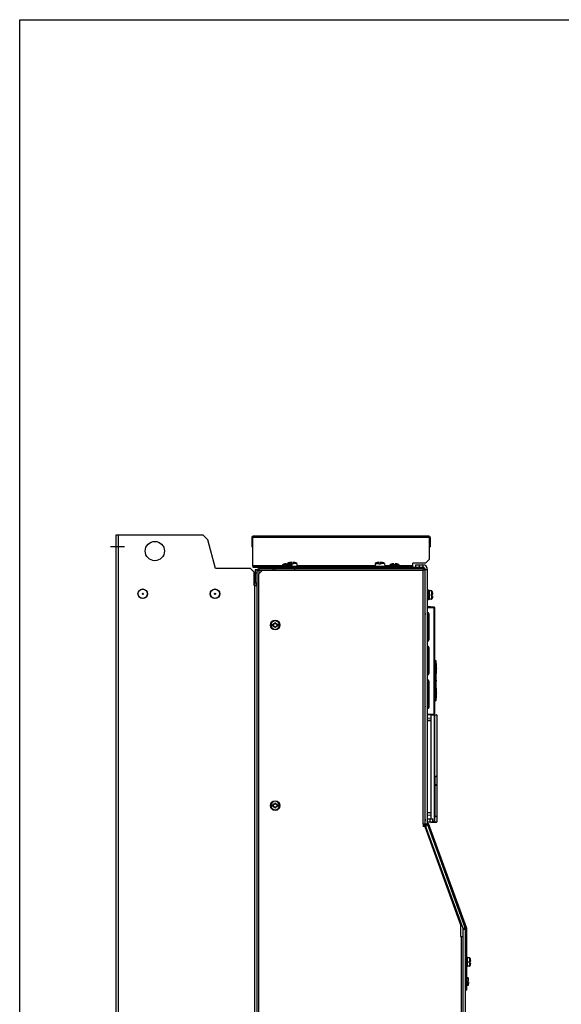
# Model space of a CAD drawing. Header units: millimetres. Extents: x 0 to 1800, y 0 to 1500.
# Tile 11 of 27: x 0 to 450, y 682 to 1500. Entities that reach past the tile are written whole.
import ezdxf

# ---------------------------------------------------------------- set-up
doc = ezdxf.new("R2010")
doc.units = ezdxf.units.MM
doc.header["$LTSCALE"] = 99
doc.linetypes.add('CENTER', pattern=[0.6, 0.375, -0.075, 0.075, -0.075])
doc.layers.get('0').update_dxf_attribs({"linetype": 'CONTINUOUS'})
doc.layers.add('002_AXIS', color=7, linetype='CONTINUOUS')
doc.layers.add('00_COMPONENTS', color=7, linetype='CONTINUOUS')

msp = doc.modelspace()

# ---------------------------------------------------------------- linework, layer by layer
at = {"color": 7, "linetype": 'CONTINUOUS'}
for p, q in [((0, 0), (0, 1500)), ((0, 1500), (1800, 1500)), ((336.66, 837.49), (336.96, 834.32)), ((336.66, 832.92), (337.09, 828.35)), ((337.4, 829.7), (337.67, 826.75))]:
    msp.add_line(p, q, dxfattribs=at)
at = {"layer": '002_AXIS', "color": 7, "linetype": 'CENTER'}
msp.add_line((86.96, 1061.94), (75.4, 1061.94), dxfattribs=at)
at = {"layer": '00_COMPONENTS', "color": 3, "linetype": 'CONTINUOUS'}
for p, q in [((80.26, 441.94), (80.26, 1071.94)), ((80.26, 1071.94), (152.26, 1071.94)), ((152.26, 1071.94), (156.36, 1067.84)), ((162.76, 1043.94), (156.36, 1067.84)), ((192.76, 1069.64), (192.76, 1061.94)), ((193.76, 1045.94), (193.76, 1069.64)), ((339.86, 1070.94), (194.06, 1070.94)), ((340.16, 1069.64), (340.16, 1051.44)), ((341.16, 1069.64), (341.16, 1061.94)), ((326.76, 1045.94), (326.76, 1048.44)), ((337.16, 1048.44), (326.76, 1048.44)), ((340.16, 1051.44), (337.16, 1048.44)), ((191.76, 1043.94), (162.76, 1043.94)), ((191.76, 1043.94), (194.76, 1040.94)), ((193.76, 1045.94), (326.76, 1045.94)), ((194.76, 1029.94), (194.76, 1040.94)), ((197.26, 470.74), (197.26, 1042.14)), ((201.76, 1042.44), (198.76, 1039.44)), ((198.76, 473.44), (198.76, 1039.44)), ((199.06, 1043.94), (335.66, 1043.94)), ((199.06, 1042.44), (228.26, 1042.44)), ((212.26, 1042.44), (212.26, 1043.94)), ((228.26, 1043.94), (228.26, 1042.44)), ((328.96, 1046.94), (334.96, 1046.94)), ((335.43, 1042.94), (335.44, 1043)), ((335.44, 1043), (335.66, 1043.94)), ((335.66, 1042.71), (335.71, 1042.72)), ((335.71, 1042.72), (336.66, 1042.94)), ((336.66, 1042.94), (336.66, 831.54)), ((338.96, 831.6), (338.96, 1042.94)), ((194.76, 1029.94), (197.26, 1029.94)), ((336.66, 831.54), (335.36, 831.54)), ((335.36, 831.54), (335.36, 829.54)), ((336.66, 829.54), (335.36, 829.54)), ((336.3, 830.36), (335.51, 830.01)), ((335.56, 829.97), (336.07, 829.54)), ((336.66, 829.54), (366.36, 747.94)), ((370.22, 745.36), (339.08, 830.92)), ((346.22, 804.32), (342.11, 815.6)), ((370.28, 745.24), (348.47, 805.15)), ((366.36, 747.94), (366.36, 738.14)), ((366.36, 738.14), (368.16, 738.14)), ((368.16, 738.14), (368.16, 469.94)), ((370.46, 468.94), (370.46, 743.99)), ((368.16, 705.29), (368.46, 705.29)), ((368.46, 695.99), (368.16, 695.99))]:
    msp.add_line(p, q, dxfattribs=at)
at = {"layer": '00_COMPONENTS', "color": 9, "linetype": 'CONTINUOUS'}
for p, q in [((82.06, 441.94), (82.06, 1071.94)), ((340.16, 1069.64), (193.76, 1069.64)), ((221.15, 1047.74), (221.15, 1047.81)), ((223.37, 1047.74), (223.37, 1047.81)), ((310.25, 1047.74), (310.25, 1047.81)), ((312.47, 1047.74), (312.47, 1047.81)), ((218.26, 1046.24), (193.76, 1046.24)), ((195.26, 1033.64), (195.26, 1040.24)), ((199.06, 1039.74), (199.06, 1042.44)), ((218.26, 1046.15), (226.26, 1046.15)), ((218.71, 1046.99), (221.66, 1046.99)), ((225.8, 1046.99), (222.86, 1046.99)), ((228.26, 1042.64), (335.36, 1042.64)), ((295.26, 1046.24), (230.36, 1046.24)), ((307.36, 1046.24), (303.26, 1046.24)), ((307.36, 1046.15), (315.36, 1046.15)), ((307.81, 1046.99), (310.76, 1046.99)), ((314.9, 1046.99), (311.96, 1046.99)), ((326.76, 1046.24), (315.36, 1046.24)), ((334.96, 1046.94), (334.96, 1044.94)), ((335.36, 831.54), (335.36, 1042.64)), ((338.96, 1042.94), (336.96, 1042.94)), ((195.46, 494.64), (195.46, 1031.44)), ((197.26, 1031.74), (195.76, 1031.74)), ((342.13, 1025.44), (342.13, 1022.54)), ((342.79, 1024.95), (342.79, 1022.54)), ((342.13, 1021.34), (342.13, 1018.44)), ((342.79, 1021.34), (342.79, 1018.93)), ((336.96, 1011.44), (336.66, 1011.44)), ((338.96, 1011.44), (344.66, 1011.44)), ((344.16, 1011.94), (344.16, 923.07)), ((336.66, 1005.42), (336.88, 1005.42)), ((336.88, 998.94), (336.88, 1005.42)), ((336.88, 1005.42), (336.96, 1005.34)), ((339.83, 1005.42), (339.69, 1005.27)), ((339.83, 985.46), (339.83, 1005.42)), ((339.83, 1005.42), (340.33, 1005.42)), ((340.33, 985.46), (340.33, 1005.42)), ((339.83, 985.46), (339.69, 985.61)), ((339.83, 985.46), (340.33, 985.46)), ((339.83, 977.42), (339.69, 977.27)), ((339.83, 957.46), (339.83, 977.42)), ((339.83, 977.42), (340.33, 977.42)), ((340.33, 957.46), (340.33, 977.42)), ((339.83, 957.46), (339.69, 957.61)), ((339.83, 957.46), (340.33, 957.46)), ((346.13, 961.08), (346.13, 964.69)), ((346.13, 964.69), (346.23, 964.69)), ((346.13, 956.89), (346.13, 960.25)), ((339.83, 949.42), (339.7, 949.28)), ((339.83, 929.46), (339.83, 949.42)), ((339.83, 949.42), (340.33, 949.42)), ((340.33, 929.46), (340.33, 949.42)), ((346.07, 951.07), (346.23, 951.07)), ((346.23, 950.31), (346.07, 950.31)), ((336.88, 929.46), (336.88, 945.94)), ((346.13, 941.13), (346.13, 944.48)), ((346.13, 936.69), (346.13, 940.3)), ((346.13, 936.69), (346.23, 936.69)), ((336.66, 929.46), (336.88, 929.46)), ((336.88, 929.46), (336.96, 929.54)), ((339.83, 929.46), (339.69, 929.61)), ((339.83, 929.46), (340.33, 929.46)), ((339.56, 917.4), (338.96, 917.39)), ((341.66, 917.44), (339.56, 917.4)), ((341.66, 922.34), (344.4, 922.2)), ((344.4, 922.2), (344.4, 833.38)), ((344.68, 922.2), (344.4, 922.2)), ((344.68, 922.2), (344.68, 833.38)), ((346.66, 922.09), (344.68, 922.2)), ((338.95, 841.18), (339.56, 841.17)), ((339.56, 841.17), (341.66, 841.14)), ((340.98, 833.18), (340.96, 835.94)), ((338.96, 831.6), (336.96, 831.6)), ((339.08, 830.92), (337.2, 830.23)), ((344.4, 833.38), (343.26, 833.32)), ((344.68, 833.38), (344.4, 833.38)), ((344.68, 833.38), (346.66, 833.49)), ((351.12, 800.79), (350.18, 800.45)), ((370.22, 745.36), (368.34, 744.68)), ((370.28, 745.24), (371.22, 745.58)), ((366.86, 738.14), (366.86, 470.24)), ((370.46, 743.99), (368.46, 743.99)), ((370.46, 744.21), (371.46, 744.21)), ((373.63, 720.44), (373.63, 717.54)), ((373.63, 716.34), (373.63, 713.44)), ((374.3, 719.95), (374.3, 717.54)), ((374.3, 716.34), (374.3, 713.93)), ((368.16, 704.29), (368.46, 704.29)), ((368.46, 696.99), (368.16, 696.99)), ((371.46, 695.64), (370.46, 695.64))]:
    msp.add_line(p, q, dxfattribs=at)
at = {"layer": '00_COMPONENTS', "color": 7, "linetype": 'CONTINUOUS'}
for p, q in [((193.76, 1069.64), (192.76, 1069.64)), ((340.16, 1069.64), (341.16, 1069.64)), ((193.76, 1061.94), (192.76, 1061.94)), ((340.16, 1061.94), (341.16, 1061.94)), ((220.33, 1047.74), (220.26, 1047.72)), ((220.26, 1047.72), (220.33, 1047.74)), ((220.26, 1047.72), (220.26, 1047.72)), ((220.26, 1047.72), (220.26, 1047.72)), ((220.47, 1047.78), (220.33, 1047.74)), ((220.56, 1047.81), (220.47, 1047.78)), ((221.24, 1047.88), (221.24, 1047.72)), ((221.66, 1046.94), (221.66, 1047.8)), ((222.44, 1048.16), (222.39, 1046.94)), ((222.44, 1048.16), (225.81, 1048.16)), ((222.86, 1047.8), (222.86, 1046.94)), ((223.28, 1047.88), (223.28, 1047.72)), ((224.26, 1047.72), (223.96, 1047.81)), ((224.11, 1048.85), (224.11, 1048.87)), ((224.26, 1047.72), (224.26, 1047.72)), ((224.26, 1047.72), (224.26, 1047.72)), ((224.26, 1047.72), (224.26, 1047.72)), ((225.81, 1047.59), (225.81, 1049.16)), ((226.91, 1047.59), (225.81, 1047.59)), ((226.91, 1049.16), (226.91, 1047.59)), ((230.28, 1048.16), (226.91, 1048.16)), ((228.61, 1048.87), (228.61, 1048.85)), ((230.28, 1048.16), (230.36, 1045.94)), ((295.34, 1048.16), (295.26, 1045.94)), ((295.34, 1048.16), (298.71, 1048.16)), ((297.01, 1048.85), (297.01, 1048.87)), ((298.71, 1047.59), (298.71, 1049.16)), ((299.81, 1047.59), (298.71, 1047.59)), ((299.81, 1049.16), (299.81, 1047.59)), ((303.18, 1048.16), (299.81, 1048.16)), ((301.51, 1048.87), (301.51, 1048.85)), ((303.18, 1048.16), (303.26, 1045.94)), ((309.43, 1047.74), (309.36, 1047.72)), ((309.36, 1047.72), (309.43, 1047.74)), ((309.36, 1047.72), (309.36, 1047.72)), ((309.36, 1047.72), (309.36, 1047.72)), ((309.57, 1047.78), (309.43, 1047.74)), ((309.66, 1047.81), (309.57, 1047.78)), ((310.34, 1047.88), (310.34, 1047.72)), ((310.76, 1046.94), (310.76, 1047.8)), ((311.96, 1047.8), (311.96, 1046.94)), ((312.38, 1047.88), (312.38, 1047.72)), ((313.36, 1047.72), (313.06, 1047.81)), ((313.36, 1047.72), (313.36, 1047.72)), ((313.36, 1047.72), (313.36, 1047.72)), ((313.36, 1047.72), (313.36, 1047.72)), ((193.76, 1045.94), (193.76, 1044.94)), ((193.76, 1044.94), (334.96, 1044.94)), ((194.76, 1040.24), (195.26, 1040.24)), ((195.76, 1042.94), (195.76, 1031.74)), ((197.26, 1042.94), (195.76, 1042.94)), ((197.26, 1039.94), (195.76, 1039.94)), ((196.76, 1045.94), (196.76, 1044.94)), ((199.06, 1042.44), (199.06, 1043.94)), ((210.26, 1043.94), (210.26, 1042.44)), ((217.26, 1043.94), (217.26, 1044.94)), ((218.26, 1046.15), (218.26, 1045.94)), ((220.26, 1043.94), (220.26, 1044.94)), ((222.86, 1046.94), (221.66, 1046.94)), ((226.26, 1046.15), (226.26, 1045.94)), ((307.36, 1046.15), (307.36, 1045.94)), ((311.96, 1046.94), (310.76, 1046.94)), ((315.36, 1046.15), (315.36, 1045.94)), ((323.76, 1044.94), (323.76, 1045.94)), ((326.76, 1044.94), (326.76, 1045.94)), ((328.96, 1046.94), (328.96, 1044.94)), ((331.36, 1044.94), (331.36, 1043.94)), ((331.96, 1046.94), (331.96, 1044.94)), ((334.36, 1044.94), (334.36, 1043.94)), ((335.66, 1042.94), (335.66, 1043.94)), ((335.66, 1042.94), (336.66, 1042.94)), ((336.96, 831.6), (336.96, 1042.94)), ((194.76, 1033.64), (195.26, 1033.64)), ((195.46, 1031.44), (194.76, 1031.44)), ((336.96, 1025.75), (336.66, 1025.52)), ((336.96, 1023.84), (336.66, 1023.73)), ((339.56, 1025.94), (338.96, 1025.94)), ((339.56, 1017.94), (339.56, 1025.94)), ((340.56, 1025.69), (339.56, 1025.69)), ((340.56, 1018.19), (340.56, 1025.69)), ((342.13, 1025.44), (340.56, 1025.44)), ((342.94, 1024.44), (342.79, 1024.95)), ((342.93, 1024.44), (342.94, 1024.44)), ((336.96, 1020.03), (336.66, 1020.15)), ((336.96, 1018.13), (336.66, 1018.36)), ((339.56, 1017.94), (338.96, 1017.94)), ((340.56, 1018.19), (339.56, 1018.19)), ((342.13, 1018.44), (340.56, 1018.44)), ((342.06, 1021.34), (342.06, 1022.54)), ((342.06, 1022.54), (343.23, 1022.54)), ((342.06, 1021.34), (343.23, 1021.34)), ((342.94, 1019.43), (342.79, 1018.93)), ((342.94, 1019.44), (342.93, 1019.44)), ((336.96, 1011.94), (336.66, 1011.94)), ((344.16, 1011.94), (338.96, 1011.94)), ((339.16, 1012.24), (341.16, 1012.24)), ((344.66, 1011.44), (344.66, 923.57)), ((336.66, 998.94), (336.96, 998.94)), ((339.69, 1005.14), (338.96, 1005.14)), ((339.69, 1004.14), (338.96, 1004.14)), ((338.96, 1001.46), (339.69, 1001.47)), ((339.69, 999.32), (338.96, 999.31)), ((339.69, 985.61), (339.69, 1005.27)), ((208.7, 997.54), (210.62, 997.54)), ((210.62, 996.34), (208.7, 996.34)), ((210.64, 997.53), (210.62, 997.54)), ((210.62, 996.34), (210.64, 996.35)), ((213.9, 997.54), (213.88, 997.53)), ((213.88, 996.35), (213.9, 996.34)), ((213.9, 997.54), (215.82, 997.54)), ((215.82, 996.34), (213.9, 996.34)), ((339.69, 998.06), (338.96, 998.07)), ((338.96, 995.92), (339.69, 995.91)), ((339.69, 994.77), (338.96, 994.76)), ((338.96, 992.94), (339.69, 992.94)), ((339.69, 974.94), (338.96, 974.92)), ((339.69, 964.67), (339.69, 977.27)), ((339.69, 970.17), (338.96, 970.16)), ((346.06, 967.01), (344.66, 968.01)), ((346.06, 934.37), (346.06, 967.01)), ((338.96, 964.66), (339.7, 964.67)), ((338.96, 963.52), (339.7, 963.51)), ((339.69, 957.61), (339.69, 963.51)), ((339.7, 963.51), (339.7, 964.67)), ((346.23, 956.96), (346.23, 964.69)), ((338.96, 949.86), (339.58, 949.87)), ((339.7, 949.28), (339.58, 949.87)), ((339.7, 948.71), (339.7, 949.28)), ((346.06, 956.66), (346.13, 956.74)), ((346.13, 951.17), (346.06, 951.17)), ((346.13, 950.21), (346.06, 950.21)), ((346.13, 956.74), (346.16, 956.77)), ((346.23, 950.31), (346.23, 951.07)), ((336.66, 945.94), (336.96, 945.94)), ((338.96, 948.72), (339.7, 948.71)), ((338.96, 945.96), (339.69, 945.97)), ((339.69, 943.82), (338.96, 943.81)), ((339.69, 942.56), (338.96, 942.57)), ((339.69, 929.61), (339.69, 948.71)), ((346.13, 944.64), (346.06, 944.72)), ((346.16, 944.61), (346.13, 944.64)), ((346.21, 944.51), (346.16, 944.61)), ((346.21, 944.51), (346.21, 944.51)), ((346.23, 936.69), (346.23, 944.41)), ((338.96, 940.42), (339.69, 940.41)), ((338.96, 935.44), (339.69, 935.43)), ((339.69, 932.88), (338.96, 932.87)), ((346.06, 934.37), (344.66, 933.36)), ((338.96, 922.8), (344.18, 923.07)), ((338.96, 922.59), (341.66, 922.64)), ((338.96, 919.83), (341.66, 919.64)), ((341.66, 917.64), (338.96, 917.59)), ((340.26, 922.87), (340.26, 922.61)), ((341.66, 922.64), (346.37, 922.39)), ((341.66, 922.34), (341.66, 835.94)), ((343.06, 923.01), (343.05, 922.57)), ((346.66, 922.09), (346.66, 871.19)), ((344.94, 869.94), (344.94, 864.19)), ((344.95, 864.24), (344.95, 869.94)), ((344.98, 870.99), (346.66, 870.99)), ((346.63, 871.19), (345.01, 871.19)), ((346.46, 871.19), (346.46, 870.99)), ((346.66, 871.19), (346.63, 871.19)), ((346.66, 870.99), (346.66, 864.24)), ((344.94, 864.19), (345.21, 864.19)), ((344.94, 863.69), (344.94, 838.94)), ((344.94, 863.69), (345.21, 863.69)), ((346.66, 864.24), (344.95, 864.24)), ((344.95, 863.69), (344.95, 839.44)), ((346.66, 863.69), (344.95, 863.69)), ((345.21, 863.69), (345.21, 864.19)), ((346.46, 864.24), (346.46, 863.69)), ((346.66, 863.69), (346.66, 837.94)), ((208.7, 847.54), (210.62, 847.54)), ((210.62, 846.34), (208.7, 846.34)), ((210.64, 847.53), (210.62, 847.54)), ((210.62, 846.34), (210.64, 846.35)), ((213.9, 847.54), (213.88, 847.53)), ((213.88, 846.35), (213.9, 846.34)), ((213.9, 847.54), (215.82, 847.54)), ((215.82, 846.34), (213.9, 846.34)), ((341.66, 840.94), (338.96, 840.99)), ((341.66, 838.94), (338.96, 838.75)), ((338.96, 835.94), (343.21, 835.94)), ((343.06, 835.94), (343.01, 833.28)), ((343.26, 833.02), (343.21, 835.94)), ((346.66, 837.94), (344.97, 837.94)), ((346.63, 837.69), (345.01, 837.69)), ((346.46, 837.94), (346.46, 837.69)), ((346.66, 837.69), (346.63, 837.69)), ((346.66, 837.69), (346.66, 833.48)), ((336.15, 830.78), (335.51, 830.01)), ((336.76, 831), (336.16, 830.77)), ((336.85, 830.91), (336.21, 829.54)), ((336.84, 831.03), (336.76, 831)), ((368.34, 744.68), (337.2, 830.23)), ((343.01, 833.28), (338.96, 833.07)), ((338.96, 831.8), (339.73, 832.08)), ((341.66, 832.94), (339.07, 833.07)), ((371.22, 745.58), (339.73, 832.08)), ((341.66, 832.94), (346.37, 833.19)), ((341.76, 833.22), (341.76, 832.94)), ((340.83, 818.07), (341.81, 817.62)), ((342.48, 815.73), (342.11, 815.6)), ((343.16, 813.85), (342.8, 813.72)), ((345.9, 806.34), (345.53, 806.2)), ((346.58, 804.46), (346.22, 804.32)), ((348.46, 805.14), (349.41, 805.49)), ((350.44, 802.67), (349.5, 802.33)), ((368.46, 468.94), (368.46, 743.99)), ((371.46, 720.69), (371.46, 744.21)), ((368.46, 720.75), (368.16, 720.52)), ((371.06, 720.94), (370.46, 720.94)), ((371.06, 712.94), (371.06, 720.94)), ((372.06, 720.69), (371.06, 720.69)), ((372.06, 713.19), (372.06, 720.69)), ((373.63, 720.44), (372.06, 720.44)), ((368.46, 718.84), (368.16, 718.73)), ((368.46, 715.03), (368.16, 715.15)), ((368.46, 713.13), (368.16, 713.36)), ((371.06, 712.94), (370.46, 712.94)), ((372.06, 713.19), (371.06, 713.19)), ((371.46, 693.64), (371.46, 713.19)), ((373.63, 713.44), (372.06, 713.44)), ((373.56, 717.54), (374.73, 717.54)), ((373.56, 716.34), (373.56, 717.54)), ((373.56, 716.34), (374.73, 716.34)), ((374.44, 719.44), (374.3, 719.95)), ((374.44, 714.43), (374.3, 713.93)), ((374.43, 719.44), (374.44, 719.44)), ((374.44, 714.44), (374.43, 714.44)), ((372.66, 703.84), (371.46, 703.84)), ((372.95, 701.14), (372.66, 703.84)), ((372.66, 703.84), (372.66, 701.14)), ((372.66, 697.44), (371.46, 697.44)), ((371.96, 701.14), (372.95, 701.14)), ((371.96, 701.14), (371.96, 700.14)), ((372.95, 700.14), (371.96, 700.14)), ((372.66, 697.44), (372.66, 700.14)), ((372.95, 700.14), (372.66, 697.44)), ((371.46, 693.64), (370.46, 693.64))]:
    msp.add_line(p, q, dxfattribs=at)
for points in [[(346.23, 960.86), (346.15, 961.07), (346.06, 961.14)], [(346.13, 956.74), (346.16, 956.77), (346.19, 956.83)], [(346.16, 956.77), (346.21, 956.86), (346.23, 956.96)], [(346.23, 944.41), (346.21, 944.51), (346.16, 944.61)], [(346.06, 940.24), (346.15, 940.31), (346.23, 940.52)]]:
    msp.add_lwpolyline(points, dxfattribs=at)
at = {"layer": '00_COMPONENTS', "color": 3, "linetype": 'CONTINUOUS'}
for centre, radius in [((112.26, 1058.44), 8), ((102.26, 1022.94), 4), ((162.26, 1022.94), 4)]:
    msp.add_circle(centre, radius, dxfattribs=at)
at = {"layer": '00_COMPONENTS', "color": 7, "linetype": 'CONTINUOUS'}
for centre, radius in [((102.26, 1022.94), 3.8), ((102.26, 1022.94), 0.5), ((162.26, 1022.94), 3.8), ((162.26, 1022.94), 0.5), ((212.26, 996.94), 4), ((212.26, 846.94), 4)]:
    msp.add_circle(centre, radius, dxfattribs=at)
at = {"layer": '00_COMPONENTS', "color": 3, "linetype": 'CONTINUOUS'}
for centre, radius, start, end in [((194.06, 1069.64), 1.3, 90, 180), ((199.61, 1069.62), 5.85, 176.42658, 179.85937), ((339.86, 1069.64), 1.3, 0, 90), ((334.3, 1069.62), 5.85, 0.14063, 3.57342), ((199.06, 1042.14), 1.8, 90, 180), ((199.09, 1030.82), 11.62, 90.13436, 91.80425), ((334.96, 1042.94), 4, 0, 90), ((266.68, 1058.66), 70.52, 346.86821, 347.12298), ((351.38, 973.96), 70.52, 102.87702, 103.13179), ((195.46, 1031.74), 1.8, 270, 360), ((366.34, 760.29), 76.24, 112.94133, 113.2056), ((369.64, 752.47), 84.72, 112.7678, 112.94142), ((340.96, 831.6), 2, 180, 200), ((366.46, 743.99), 4, 0, 20), ((367.46, 744.21), 3, 0, 20)]:
    msp.add_arc(centre, radius, start, end, dxfattribs=at)
at = {"layer": '00_COMPONENTS', "color": 7, "linetype": 'CONTINUOUS'}
for centre, radius, start, end in [((222.26, 1041.54), 6.5, 107.92015, 123.05573), ((226.36, 1041.19), 8, 106.33482, 119.36023), ((226.36, 1041.19), 7.99, 93.94846, 106.36145), ((222.26, 1041.54), 6.5, 56.94427, 72.07985), ((226.36, 1041.19), 7.99, 73.63855, 86.05154), ((226.36, 1041.19), 8, 60.63977, 73.66518), ((299.26, 1041.19), 8, 106.33482, 119.36023), ((299.26, 1041.19), 7.99, 93.94846, 106.36145), ((299.26, 1041.19), 7.99, 73.63855, 86.05154), ((299.26, 1041.19), 8, 60.63977, 73.66518), ((311.36, 1041.54), 6.5, 107.92015, 123.05573), ((311.36, 1041.54), 6.5, 56.94427, 72.07985), ((195.26, 1040.74), 0.5, 270, 360), ((219.26, 1046.15), 1, 123.05573, 180), ((225.26, 1046.15), 1, 0, 56.94427), ((308.36, 1046.15), 1, 123.05573, 180), ((314.36, 1046.15), 1, 0, 56.94427), ((334.36, 1042.64), 2.3, 6.1294, 90), ((334.96, 1042.94), 2, 0, 90), ((195.26, 1033.14), 0.5, 0, 90), ((195.46, 1031.74), 0.3, 270, 360), ((342.13, 1024.74), 0.7, 17.5222, 90), ((333.26, 1021.94), 9.99, 3.44404, 14.49567), ((342.13, 1019.14), 0.7, 270, 342.4778), ((333.26, 1021.94), 9.99, 345.50433, 356.55596), ((339.16, 1011.94), 0.3, 90, 133.55555), ((341.16, 1011.94), 0.3, 360, 90), ((344.16, 1011.44), 0.5, 0, 90), ((211.28, 998.64), 0.681, 240, 360), ((212.26, 998.64), 0.3, 0, 180), ((213.24, 998.64), 0.681, 180, 300), ((339.87, 998.64), 5.3, 92.7546, 103.87832), ((339.87, 998.64), 5, 92.91904, 104.70364), ((212.26, 996.94), 3.61, 170.44028, 189.55972), ((210.79, 997.79), 0.3, 60, 236.44269), ((210.79, 996.09), 0.3, 123.55731, 300), ((210.3, 996.94), 0.681, 300, 60), ((211.28, 995.24), 0.681, 0, 120), ((212.26, 995.24), 0.3, 180, 360), ((213.24, 995.24), 0.681, 60, 180), ((214.22, 996.94), 0.681, 120, 240), ((213.73, 997.79), 0.3, 303.55731, 120), ((213.73, 996.09), 0.3, 240, 56.44269), ((212.26, 996.94), 3.61, 350.44028, 9.55972), ((345.73, 964.69), 0.5, 360, 47.54394), ((346.13, 951.07), 0.1, 0, 89), ((346.13, 950.31), 0.1, 271, 360), ((345.73, 936.69), 0.5, 312.45606, 360), ((339.75, 918.13), 4.64, 67.74366, 75.43072), ((344.16, 923.57), 0.5, 273, 360), ((344.38, 922.2), 0.3, 359.97067, 62.40616), ((346.36, 922.09), 0.3, 0, 87), ((348.43, 870.69), 3.47, 174.44808, 175.39855), ((212.26, 846.94), 3.61, 170.44028, 189.55972), ((210.79, 847.79), 0.3, 60, 236.44269), ((210.79, 846.09), 0.3, 123.55731, 300), ((210.3, 846.94), 0.681, 300, 60), ((211.28, 848.64), 0.681, 240, 360), ((211.28, 845.24), 0.681, 0, 120), ((212.26, 848.64), 0.3, 0, 180), ((212.26, 845.24), 0.3, 180, 360), ((213.24, 848.64), 0.681, 180, 300), ((213.24, 845.24), 0.681, 60, 180), ((214.22, 846.94), 0.681, 120, 240), ((213.73, 847.79), 0.3, 303.55731, 120), ((213.73, 846.09), 0.3, 240, 56.44269), ((212.26, 846.94), 3.61, 350.44028, 9.55972), ((370.39, 839.44), 25.44, 179.99548, 181.16201), ((364.61, 839.33), 19.65, 181.18076, 181.86321), ((340.96, 831.6), 4, 180, 200), ((344.38, 833.38), 0.3, 273.04987, 0.06296), ((346.36, 833.49), 0.3, 273, 360), ((366.46, 743.99), 2, 0, 20), ((367.46, 744.21), 4, 0, 20), ((373.63, 719.74), 0.7, 17.5222, 90), ((373.63, 714.14), 0.7, 270, 342.4778), ((364.76, 716.94), 9.99, 3.44404, 14.49567), ((364.76, 716.94), 9.99, 345.50433, 356.55596)]:
    msp.add_arc(centre, radius, start, end, dxfattribs=at)
at = {"layer": '00_COMPONENTS', "color": 9, "linetype": 'CONTINUOUS'}
for centre, radius, start, end in [((338.39, 1005.41), 2, 137.44554, 149.78371), ((338.34, 1005.42), 1.5, 359.89503, 64.44168), ((338.34, 1005.42), 2, 359.96621, 70.94401), ((212.26, 996.94), 3.55, 9.7431, 170.2569), ((338.39, 1005.42), 1.51, 168.78004, 180.0242), ((212.26, 996.94), 3.55, 189.7431, 350.2569), ((338.34, 985.46), 2, 288.25259, 0.03269), ((338.34, 985.46), 1.5, 295.15921, 0.10395), ((338.34, 977.42), 1.5, 359.89503, 64.44168), ((338.34, 977.42), 2, 359.96621, 70.94401), ((338.34, 957.46), 2, 288.25414, 0.03267), ((338.34, 957.46), 1.5, 295.16016, 0.10395), ((338.34, 949.42), 1.5, 359.89503, 64.44168), ((338.34, 949.42), 2, 359.96621, 70.94401), ((345.93, 944.48), 0.204, 0.07091, 12.97723), ((338.38, 929.46), 2, 209.43339, 222.72667), ((338.39, 929.46), 1.51, 179.97972, 190.57621), ((338.34, 929.46), 2, 288.25414, 0.03267), ((338.34, 929.46), 1.5, 295.16016, 0.10395), ((212.26, 846.94), 3.55, 9.7431, 170.2569), ((212.26, 846.94), 3.55, 189.7431, 350.2569)]:
    msp.add_arc(centre, radius, start, end, dxfattribs=at)
at = {"layer": '00_COMPONENTS', "color": 7, "linetype": 'CONTINUOUS'}
for centre, major_axis, start_param, end_param in [((338.19, 1005.27), (0.79, 1.28), 5.266937, 6.259286), ((338.19, 985.61), (-0.79, 1.28), -3.117694, -2.125345), ((338.19, 977.27), (0.79, 1.28), -1.016248, -0.023899), ((338.19, 957.61), (-0.79, 1.28), -3.117694, -2.125345), ((338.19, 949.27), (0.79, 1.28), -0.607352, 0.008638), ((338.19, 929.61), (-0.79, 1.28), -3.117694, -2.125345)]:
    msp.add_ellipse(centre, major_axis=major_axis, ratio=0.997962, start_param=start_param, end_param=end_param, dxfattribs=at)
at = {"layer": '00_COMPONENTS', "color": 3, "linetype": 'CONTINUOUS'}
for points, knots in [([(194.06, 1070.94), (194.02, 1070.94), (193.93, 1070.85), (193.83, 1070.53), (193.78, 1070.22), (193.77, 1069.99)], [0, 0, 0, 0, 0.113155, 0.319806, 1, 1, 1, 1]), ([(339.86, 1070.94), (339.9, 1070.94), (339.99, 1070.85), (340.09, 1070.53), (340.13, 1070.22), (340.15, 1069.99)], [0, 0, 0, 0, 0.113155, 0.319806, 1, 1, 1, 1]), ([(197.26, 1042.14), (197.26, 1042.19), (197.43, 1042.28), (197.71, 1042.34), (198.18, 1042.41), (198.53, 1042.43), (198.72, 1042.43)], [0, 0, 0, 0, 0.095919, 0.304372, 0.616331, 1, 1, 1, 1])]:
    msp.add_open_spline(points, degree=3, knots=knots, dxfattribs=at)
at = {"layer": '00_COMPONENTS', "color": 7, "linetype": 'CONTINUOUS'}
for points, knots in [([(220.82, 1047.87), (220.8, 1047.86), (220.71, 1047.85), (220.62, 1047.82), (220.56, 1047.81)], [0, 0, 0, 0, 0.241391, 1, 1, 1, 1]), ([(221.01, 1047.9), (220.99, 1047.9), (220.93, 1047.89), (220.87, 1047.88), (220.82, 1047.87)], [0, 0, 0, 0, 0.23013, 1, 1, 1, 1]), ([(221.15, 1047.91), (221.14, 1047.91), (221.09, 1047.91), (221.04, 1047.91), (221.01, 1047.9)], [0, 0, 0, 0, 0.212545, 1, 1, 1, 1]), ([(221.11, 1047.76), (221.11, 1047.77), (221.12, 1047.79), (221.14, 1047.8), (221.15, 1047.81)], [0, 0, 0, 0, 0.378468, 1, 1, 1, 1]), ([(221.24, 1047.72), (221.22, 1047.72), (221.19, 1047.73), (221.14, 1047.73), (221.11, 1047.75), (221.11, 1047.76)], [0, 0, 0, 0, 0.388945, 0.687178, 1, 1, 1, 1]), ([(221.17, 1047.91), (221.17, 1047.91), (221.16, 1047.91), (221.15, 1047.91), (221.15, 1047.91)], [0, 0, 0, 0, 0.234218, 1, 1, 1, 1]), ([(221.15, 1047.81), (221.17, 1047.82), (221.2, 1047.84), (221.23, 1047.86), (221.24, 1047.88), (221.24, 1047.88)], [0, 0, 0, 0, 0.658389, 0.865096, 1, 1, 1, 1]), ([(221.22, 1047.9), (221.22, 1047.9), (221.21, 1047.91), (221.19, 1047.91), (221.17, 1047.91)], [0, 0, 0, 0, 0.193646, 1, 1, 1, 1]), ([(221.24, 1047.88), (221.24, 1047.89), (221.24, 1047.9), (221.23, 1047.9), (221.22, 1047.9)], [0, 0, 0, 0, 0.436485, 1, 1, 1, 1]), ([(221.66, 1047.8), (221.63, 1047.79), (221.57, 1047.77), (221.47, 1047.74), (221.35, 1047.73), (221.28, 1047.72), (221.24, 1047.72)], [0, 0, 0, 0, 0.203508, 0.462609, 0.74241, 1, 1, 1, 1]), ([(223.28, 1047.72), (223.24, 1047.72), (223.16, 1047.73), (223.05, 1047.74), (222.95, 1047.77), (222.88, 1047.79), (222.86, 1047.8)], [0, 0, 0, 0, 0.25759, 0.537391, 0.796492, 1, 1, 1, 1]), ([(223.29, 1047.9), (223.29, 1047.9), (223.28, 1047.9), (223.28, 1047.89), (223.28, 1047.88)], [0, 0, 0, 0, 0.563531, 1, 1, 1, 1]), ([(223.28, 1047.88), (223.28, 1047.88), (223.28, 1047.86), (223.31, 1047.84), (223.34, 1047.82), (223.37, 1047.81)], [0, 0, 0, 0, 0.134855, 0.341532, 1, 1, 1, 1]), ([(223.41, 1047.76), (223.41, 1047.75), (223.37, 1047.73), (223.33, 1047.73), (223.3, 1047.72), (223.28, 1047.72)], [0, 0, 0, 0, 0.312822, 0.611055, 1, 1, 1, 1]), ([(223.34, 1047.91), (223.34, 1047.91), (223.32, 1047.91), (223.3, 1047.91), (223.29, 1047.9)], [0, 0, 0, 0, 0.308398, 1, 1, 1, 1]), ([(223.37, 1047.91), (223.37, 1047.91), (223.36, 1047.91), (223.35, 1047.91), (223.34, 1047.91)], [0, 0, 0, 0, 0.265752, 1, 1, 1, 1]), ([(223.51, 1047.9), (223.49, 1047.9), (223.45, 1047.91), (223.4, 1047.91), (223.37, 1047.91)], [0, 0, 0, 0, 0.28599, 1, 1, 1, 1]), ([(223.37, 1047.81), (223.38, 1047.8), (223.4, 1047.79), (223.41, 1047.77), (223.41, 1047.76)], [0, 0, 0, 0, 0.621532, 1, 1, 1, 1]), ([(223.69, 1047.87), (223.68, 1047.87), (223.62, 1047.88), (223.55, 1047.89), (223.51, 1047.9)], [0, 0, 0, 0, 0.268139, 1, 1, 1, 1]), ([(223.96, 1047.81), (223.94, 1047.81), (223.85, 1047.83), (223.76, 1047.86), (223.69, 1047.87)], [0, 0, 0, 0, 0.255951, 1, 1, 1, 1]), ([(309.92, 1047.87), (309.9, 1047.86), (309.81, 1047.85), (309.72, 1047.82), (309.66, 1047.81)], [0, 0, 0, 0, 0.241391, 1, 1, 1, 1]), ([(310.11, 1047.9), (310.09, 1047.9), (310.03, 1047.89), (309.97, 1047.88), (309.92, 1047.87)], [0, 0, 0, 0, 0.23013, 1, 1, 1, 1]), ([(310.25, 1047.91), (310.24, 1047.91), (310.19, 1047.91), (310.14, 1047.91), (310.11, 1047.9)], [0, 0, 0, 0, 0.212545, 1, 1, 1, 1]), ([(310.21, 1047.76), (310.21, 1047.77), (310.22, 1047.79), (310.24, 1047.8), (310.25, 1047.81)], [0, 0, 0, 0, 0.378468, 1, 1, 1, 1]), ([(310.34, 1047.72), (310.32, 1047.72), (310.29, 1047.73), (310.24, 1047.73), (310.21, 1047.75), (310.21, 1047.76)], [0, 0, 0, 0, 0.388945, 0.687178, 1, 1, 1, 1]), ([(310.27, 1047.91), (310.27, 1047.91), (310.26, 1047.91), (310.25, 1047.91), (310.25, 1047.91)], [0, 0, 0, 0, 0.234218, 1, 1, 1, 1]), ([(310.25, 1047.81), (310.27, 1047.82), (310.3, 1047.84), (310.33, 1047.86), (310.34, 1047.88), (310.34, 1047.88)], [0, 0, 0, 0, 0.658389, 0.865096, 1, 1, 1, 1]), ([(310.32, 1047.9), (310.32, 1047.9), (310.31, 1047.91), (310.29, 1047.91), (310.27, 1047.91)], [0, 0, 0, 0, 0.193646, 1, 1, 1, 1]), ([(310.34, 1047.88), (310.34, 1047.89), (310.34, 1047.9), (310.33, 1047.9), (310.32, 1047.9)], [0, 0, 0, 0, 0.436485, 1, 1, 1, 1]), ([(310.76, 1047.8), (310.73, 1047.79), (310.67, 1047.77), (310.57, 1047.74), (310.45, 1047.73), (310.38, 1047.72), (310.34, 1047.72)], [0, 0, 0, 0, 0.203508, 0.462609, 0.74241, 1, 1, 1, 1]), ([(312.38, 1047.72), (312.34, 1047.72), (312.26, 1047.73), (312.15, 1047.74), (312.05, 1047.77), (311.98, 1047.79), (311.96, 1047.8)], [0, 0, 0, 0, 0.25759, 0.537391, 0.796492, 1, 1, 1, 1]), ([(312.39, 1047.9), (312.39, 1047.9), (312.38, 1047.9), (312.38, 1047.89), (312.38, 1047.88)], [0, 0, 0, 0, 0.563531, 1, 1, 1, 1]), ([(312.38, 1047.88), (312.38, 1047.88), (312.38, 1047.86), (312.41, 1047.84), (312.44, 1047.82), (312.47, 1047.81)], [0, 0, 0, 0, 0.134855, 0.341532, 1, 1, 1, 1]), ([(312.51, 1047.76), (312.51, 1047.75), (312.47, 1047.73), (312.43, 1047.73), (312.4, 1047.72), (312.38, 1047.72)], [0, 0, 0, 0, 0.312822, 0.611055, 1, 1, 1, 1]), ([(312.44, 1047.91), (312.44, 1047.91), (312.42, 1047.91), (312.4, 1047.91), (312.39, 1047.9)], [0, 0, 0, 0, 0.308398, 1, 1, 1, 1]), ([(312.47, 1047.91), (312.47, 1047.91), (312.46, 1047.91), (312.45, 1047.91), (312.44, 1047.91)], [0, 0, 0, 0, 0.265752, 1, 1, 1, 1]), ([(312.61, 1047.9), (312.59, 1047.9), (312.55, 1047.91), (312.5, 1047.91), (312.47, 1047.91)], [0, 0, 0, 0, 0.28599, 1, 1, 1, 1]), ([(312.47, 1047.81), (312.48, 1047.8), (312.5, 1047.79), (312.51, 1047.77), (312.51, 1047.76)], [0, 0, 0, 0, 0.621532, 1, 1, 1, 1]), ([(312.79, 1047.87), (312.78, 1047.87), (312.72, 1047.88), (312.65, 1047.89), (312.61, 1047.9)], [0, 0, 0, 0, 0.268139, 1, 1, 1, 1]), ([(313.06, 1047.81), (313.04, 1047.81), (312.95, 1047.83), (312.86, 1047.86), (312.79, 1047.87)], [0, 0, 0, 0, 0.255951, 1, 1, 1, 1]), ([(335.36, 1042.64), (335.4, 1042.68), (335.46, 1042.74), (335.53, 1042.82), (335.58, 1042.86), (335.61, 1042.89), (335.64, 1042.92), (335.65, 1042.93), (335.66, 1042.94), (335.66, 1042.94)], [0, 0, 0, 0, 0.425122, 0.598593, 0.743204, 0.855748, 0.936057, 0.984141, 1, 1, 1, 1]), ([(335.36, 1042.64), (335.4, 1042.68), (335.46, 1042.74), (335.53, 1042.82), (335.58, 1042.86), (335.61, 1042.89), (335.64, 1042.92), (335.64, 1042.93), (335.66, 1042.94), (335.66, 1042.94)], [0, 0, 0, 0, 0.425122, 0.598593, 0.743204, 0.855748, 0.936057, 0.984141, 1, 1, 1, 1]), ([(341.66, 922.34), (341.66, 922.35), (341.63, 922.37), (341.58, 922.4), (341.54, 922.42), (341.51, 922.43)], [0, 0, 0, 0, 0.251057, 0.497977, 1, 1, 1, 1]), ([(344.94, 869.94), (344.94, 870.04), (344.94, 870.38), (344.95, 870.73), (344.97, 870.97)], [0, 0, 0, 0, 0.290106, 1, 1, 1, 1]), ([(344.98, 871.02), (344.98, 871.06), (344.99, 871.11), (344.99, 871.17), (345, 871.19)], [0, 0, 0, 0, 0.663011, 1, 1, 1, 1]), ([(345, 871.19), (345, 871.19), (345.01, 871.19), (345.01, 871.19), (345.01, 871.19)], [0, 0, 0, 0, 0.597667, 1, 1, 1, 1]), ([(345, 837.69), (345, 837.7), (344.99, 837.75), (344.98, 837.83), (344.97, 837.95), (344.95, 838.17), (344.94, 838.51), (344.94, 838.79), (344.94, 838.94)], [0, 0, 0, 0, 0.035608, 0.103182, 0.200876, 0.325597, 0.638435, 1, 1, 1, 1]), ([(344.97, 838.69), (344.97, 838.58), (344.98, 838.4), (344.99, 838.19), (345, 838.06), (345.01, 838), (345.02, 837.96), (345.03, 837.94), (345.04, 837.94)], [0, 0, 0, 0, 0.410402, 0.7258, 0.841019, 0.925382, 0.977806, 1, 1, 1, 1]), ([(345.01, 837.69), (345.01, 837.69), (345.01, 837.69), (345, 837.69), (345, 837.69)], [0, 0, 0, 0, 0.402333, 1, 1, 1, 1])]:
    msp.add_open_spline(points, degree=3, knots=knots, dxfattribs=at)
at = {"layer": '00_COMPONENTS', "color": 9, "linetype": 'CONTINUOUS'}
for points in [[(346.13, 964.69), (346.13, 964.76), (346.11, 964.84), (346.06, 964.91)], [(346.06, 956.74), (346.07, 956.75), (346.08, 956.76), (346.09, 956.77)], [(346.09, 956.77), (346.1, 956.78), (346.11, 956.79), (346.11, 956.81)], [(346.11, 956.81), (346.12, 956.83), (346.13, 956.86), (346.13, 956.89)], [(346.09, 944.61), (346.08, 944.62), (346.07, 944.63), (346.06, 944.64)], [(346.12, 944.53), (346.12, 944.56), (346.11, 944.58), (346.09, 944.61)], [(346.06, 936.47), (346.11, 936.53), (346.13, 936.61), (346.13, 936.69)]]:
    msp.add_open_spline(points, degree=3, dxfattribs=at)
for points, knots in [([(346.13, 960.25), (346.13, 960.26), (346.12, 960.32), (346.09, 960.37), (346.06, 960.4)], [0, 0, 0, 0, 0.241449, 1, 1, 1, 1]), ([(346.07, 961.12), (346.11, 961.09), (346.19, 961.01), (346.23, 960.91), (346.23, 960.86)], [0, 0, 0, 0, 0.531664, 1, 1, 1, 1]), ([(346.23, 960.32), (346.23, 960.37), (346.19, 960.47), (346.11, 960.55), (346.07, 960.58)], [0, 0, 0, 0, 0.46943, 1, 1, 1, 1]), ([(346.13, 960.25), (346.15, 960.25), (346.2, 960.26), (346.23, 960.3), (346.23, 960.32)], [0, 0, 0, 0, 0.559492, 1, 1, 1, 1]), ([(346.06, 956.74), (346.07, 956.73), (346.09, 956.72), (346.12, 956.73), (346.13, 956.74)], [0, 0, 0, 0, 0.309134, 1, 1, 1, 1]), ([(346.13, 956.89), (346.15, 956.89), (346.2, 956.9), (346.23, 956.95), (346.23, 956.96)], [0, 0, 0, 0, 0.559492, 1, 1, 1, 1]), ([(346.06, 944.64), (346.07, 944.64), (346.09, 944.65), (346.12, 944.65), (346.13, 944.64)], [0, 0, 0, 0, 0.309134, 1, 1, 1, 1]), ([(346.06, 940.97), (346.07, 940.99), (346.11, 941.03), (346.13, 941.09), (346.13, 941.13)], [0, 0, 0, 0, 0.267054, 1, 1, 1, 1]), ([(346.07, 940.8), (346.11, 940.83), (346.19, 940.9), (346.23, 941.01), (346.23, 941.06)], [0, 0, 0, 0, 0.530548, 1, 1, 1, 1]), ([(346.13, 944.48), (346.15, 944.48), (346.2, 944.47), (346.23, 944.43), (346.23, 944.41)], [0, 0, 0, 0, 0.559491, 1, 1, 1, 1]), ([(346.13, 941.13), (346.15, 941.13), (346.2, 941.12), (346.23, 941.08), (346.23, 941.06)], [0, 0, 0, 0, 0.559492, 1, 1, 1, 1]), ([(346.17, 940.35), (346.16, 940.34), (346.13, 940.31), (346.1, 940.28), (346.07, 940.26)], [0, 0, 0, 0, 0.239839, 1, 1, 1, 1]), ([(346.23, 940.52), (346.23, 940.51), (346.22, 940.44), (346.19, 940.39), (346.17, 940.35)], [0, 0, 0, 0, 0.242106, 1, 1, 1, 1]), ([(344.4, 922.5), (344.41, 922.49), (344.4, 922.45), (344.41, 922.4), (344.4, 922.3), (344.4, 922.23), (344.4, 922.2)], [0, 0, 0, 0, 0.078386, 0.294958, 0.618415, 1, 1, 1, 1]), ([(344.4, 833.38), (344.4, 833.34), (344.4, 833.28), (344.41, 833.18), (344.4, 833.13), (344.41, 833.08), (344.4, 833.08)], [0, 0, 0, 0, 0.381585, 0.705042, 0.921614, 1, 1, 1, 1])]:
    msp.add_open_spline(points, degree=3, knots=knots, dxfattribs=at)
at = {"layer": '00_COMPONENTS', "color": 7, "linetype": 'CONTINUOUS'}
msp.add_open_spline([(344.52, 922.46), (344.49, 922.48), (344.44, 922.49), (344.4, 922.5)], degree=3, dxfattribs=at)

doc.saveas('drawing.dxf')
